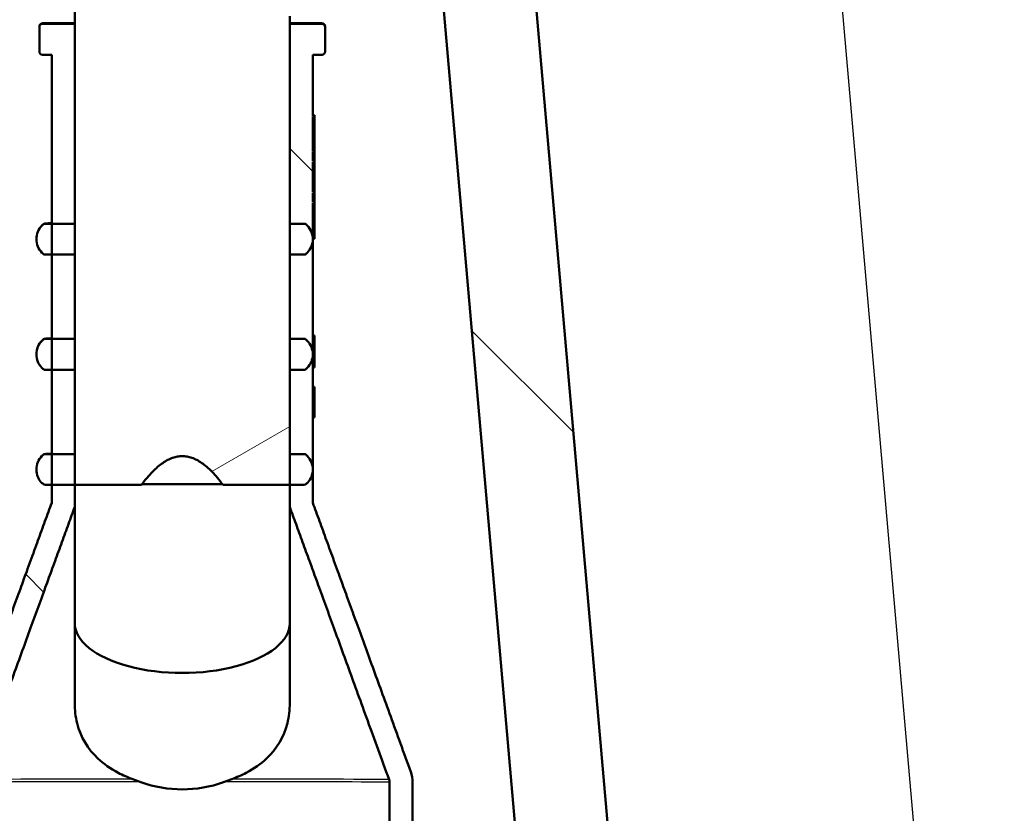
# Model space of a CAD drawing. Header units: millimetres. Extents: x 100 to 2000, y 93 to 2870.
# Tile 14 of 31: x 501 to 565, y 1594 to 1645. Entities that reach past the tile are written whole.
import ezdxf

# ---------------------------------------------------------------- set-up
doc = ezdxf.new("R2010")
doc.units = ezdxf.units.MM
doc.header["$LTSCALE"] = 10
for name, color, linetype, lineweight in [('Dimensions(ISO)', 7, 'Continuous', 25), ('Hatch', 7, 'Continuous', 9), ('Visible Edges(ISO)', 7, 'Continuous', 50), ('Visible Tangent Edges(ISO)', 7, 'Continuous', 25)]:
    doc.layers.add(name, color=color, linetype=linetype, lineweight=lineweight)
doc.styles.add('Text_3.5mm', font='arial.ttf', dxfattribs={"width": 0.9})
doc.dimstyles.new('KS-STANDARD', dxfattribs={"dimscale": 10, "dimtxt": 3.5, "dimasz": 2.5, "dimexe": 3.175, "dimexo": 0, "dimgap": 0.8, "dimtad": 1, "dimdec": 1, "dimrnd": 1e-08, "dimtxsty": 'Text_3.5mm', "dimcen": 0.09, "dimdle": 10, "dimclrd": 7, "dimclre": 7, "dimclrt": 7, "dimadec": 0, "dimazin": 2, "dimtfac": 0.714286, "dimtdec": 4, "dimtmove": 0, "dimatfit": 3, "dimfxl": 0, "dimtolj": 1, "dimlwd": 25, "dimlwe": 25, "dimarcsym": 0})
pattern_1 = [(135, (0, 0), (-22.45064, -22.45064), [])]

# ---------------------------------------------------------------- blocks, each defined once
blk = doc.blocks.new('*D11')
at = {"layer": 'Defpoints', "color": 0, "linetype": 'Continuous'}
for p in [(644.452, 2039.238), (398.052, 1746.956), (644.452, 1517.118)]:
    blk.add_point(p, dxfattribs=at)
at = {"layer": 'Dimensions(ISO)', "color": 7, "linetype": 'Continuous', "lineweight": 25}
for p, q in [((398.052, 1746.956), (398.052, 2070.988)), ((644.452, 1517.118), (644.452, 2070.988)), ((423.052, 2039.238), (619.452, 2039.238))]:
    blk.add_line(p, q, dxfattribs=at)
at = {"layer": 'Dimensions(ISO)', "color": 7, "linetype": 'Continuous'}
for points in [[(423.052, 2043.404), (423.052, 2035.071), (398.052, 2039.238)], [(619.452, 2043.404), (619.452, 2035.071), (644.452, 2039.238)]]:
    blk.add_solid(points, dxfattribs=at)
at = {"layer": 'Dimensions(ISO)', "color": 7, "linetype": 'Continuous', "lineweight": 25, "insert": (489.196, 2065.108), "char_height": 35, "attachment_point": 4, "style": 'Text_3.5mm'}
blk.add_mtext('\\A1;246', dxfattribs=at)

msp = doc.modelspace()

# ---------------------------------------------------------------- hatches: boundary and pattern name
at = {"layer": 'Hatch'}
h = msp.add_hatch(dxfattribs=at)
h.set_pattern_fill('ANSI31', color=256, scale=254, angle=90, style=0)
h.set_pattern_definition(pattern_1)
edge = h.paths.add_edge_path()
edge.add_line((520.639, 1690.458), (522.193, 1685.674))
edge.add_ellipse((427.088, 1654.772), major_axis=(30.902, -95.106), ratio=1, start_angle=86.44195, end_angle=90, ccw=False)
edge.add_ellipse((427.088, 1654.772), major_axis=(24.94, -96.84), ratio=1, start_angle=88.81974, end_angle=90, ccw=False)
edge.add_ellipse((427.088, 1654.772), major_axis=(22.94, -97.333), ratio=1, start_angle=88.78478, end_angle=90, ccw=False)
edge.add_line((524.886, 1675.643), (531.017, 1676.179))
edge.add_line((531.017, 1676.179), (531.6, 1676.23))
edge.add_line((531.6, 1676.23), (531.615, 1676.231))
edge.add_line((531.615, 1676.231), (528.172, 1715.587))
edge.add_ellipse((526.678, 1715.456), major_axis=(-0.131, 1.494), ratio=1, start_angle=270, end_angle=355)
edge.add_line((526.678, 1716.956), (511.552, 1716.956))
edge.add_line((511.552, 1716.956), (511.552, 1710.956))
edge.add_line((511.552, 1710.956), (517.052, 1710.956))
edge.add_ellipse((517.052, 1709.956), major_axis=(1, 0), ratio=1, start_angle=0, end_angle=90, ccw=False)
edge.add_line((518.052, 1709.956), (518.052, 1700.006))
edge.add_line((518.052, 1700.006), (520.342, 1691.462))
edge.add_ellipse((539.66, 1696.638), major_axis=(5.176, -19.319), ratio=1, start_angle=270, end_angle=273)
edge = h.paths.add_edge_path()
edge.add_line((584.452, 1501.264), (599.782, 1501.264))
edge.add_line((599.782, 1501.264), (599.646, 1503.206))
edge.add_ellipse((599.348, 1502.044), major_axis=(1.199, -0.042), ratio=1, start_angle=77.607, end_angle=90)
edge.add_line((599.39, 1503.243), (587.431, 1503.66))
edge.add_ellipse((587.435, 1503.76), major_axis=(-0.0999, 0.0035), ratio=1, start_angle=0, end_angle=90, ccw=False)
edge.add_line((587.335, 1503.764), (587.349, 1504.164))
edge.add_ellipse((587.449, 1504.16), major_axis=(0.0035, 0.0999), ratio=1, start_angle=2, end_angle=90, ccw=False)
edge.add_line((587.449, 1504.26), (599.572, 1504.26))
edge.add_line((599.572, 1504.26), (599.502, 1505.268))
edge.add_ellipse((598.504, 1505.198), major_axis=(-0.07, 0.998), ratio=1, start_angle=270, end_angle=341)
edge.add_line((598.763, 1506.164), (588.718, 1508.856))
edge.add_ellipse((588.977, 1509.821), major_axis=(-0.966, 0.259), ratio=1, start_angle=54.5, end_angle=90, ccw=False)
edge.add_line((588.205, 1509.185), (586.541, 1511.204))
edge.add_ellipse((587.312, 1511.84), major_axis=(-0.636, 0.772), ratio=1, start_angle=54.5, end_angle=90, ccw=False)
edge.add_line((586.315, 1511.77), (586.168, 1513.867))
edge.add_ellipse((582.677, 1513.623), major_axis=(-0.244, 3.491), ratio=1, start_angle=270, end_angle=353)
edge.add_line((582.86, 1517.118), (558.385, 1518.401))
edge.add_spline(control_points=[(558.385, 1518.401), (556.753, 1518.486), (555.146, 1518.838), (552.108, 1520.046), (550.698, 1520.894), (547.965, 1523.218), (546.739, 1524.762), (544.946, 1528.233), (544.398, 1530.127), (544.227, 1532.073)], knot_values=[-2.152597, -2.152597, -2.152597, -2.152597, -1.662265, -1.662265, -1.171933, -1.171933, -0.585967, -0.585967, 0, 0, 0, 0], degree=3, periodic=0)
edge.add_line((544.227, 1532.073), (533.707, 1652.323))
edge.add_line((533.707, 1652.323), (533.678, 1652.32))
edge.add_line((533.678, 1652.32), (529.011, 1651.912))
edge.add_line((529.011, 1651.912), (527.73, 1651.8))
edge.add_line((527.73, 1651.8), (538.59, 1527.666))
edge.add_spline(control_points=[(538.59, 1527.666), (538.78, 1525.495), (539.323, 1523.37), (541.075, 1519.378), (542.27, 1517.539), (545.494, 1514.005), (547.609, 1512.443), (552.317, 1510.216), (554.866, 1509.573), (557.467, 1509.436)], knot_values=[-2.870129, -2.870129, -2.870129, -2.870129, -2.216354, -2.216354, -1.562578, -1.562578, -0.781289, -0.781289, 0, 0, 0, 0], degree=3, periodic=0)
edge.add_line((557.467, 1509.436), (571.968, 1508.677))
edge.add_ellipse((571.445, 1498.69), major_axis=(9.986, -0.523), ratio=1, start_angle=37.86022, end_angle=90, ccw=False)
edge.add_ellipse((587.856, 1510.122), major_axis=(5.716, -8.205), ratio=1, start_angle=270, end_angle=302.29235)
edge.add_ellipse((584.452, 1500.764), major_axis=(0.143, 0.479), ratio=1, start_angle=16.55984, end_angle=90, ccw=False)
edge = h.paths.add_edge_path()
edge.add_ellipse((704.452, 1500.764), major_axis=(0.5, 0), ratio=1, start_angle=16.55984, end_angle=90)
edge.add_line((704.452, 1501.264), (689.123, 1501.264))
edge.add_line((689.123, 1501.264), (689.258, 1503.206))
edge.add_ellipse((689.557, 1502.044), major_axis=(1.162, 0.298), ratio=1, start_angle=77.607, end_angle=90, ccw=False)
edge.add_line((689.515, 1503.243), (701.473, 1503.66))
edge.add_ellipse((701.47, 1503.76), major_axis=(0.0035, -0.0999), ratio=1, start_angle=0, end_angle=90)
edge.add_line((701.57, 1503.764), (701.556, 1504.164))
edge.add_ellipse((701.456, 1504.16), major_axis=(0.1, 0), ratio=1, start_angle=2, end_angle=90)
edge.add_line((701.456, 1504.26), (689.332, 1504.26))
edge.add_line((689.332, 1504.26), (689.402, 1505.268))
edge.add_ellipse((690.4, 1505.198), major_axis=(-0.966, -0.259), ratio=1, start_angle=270, end_angle=341, ccw=False)
edge.add_line((690.141, 1506.164), (700.187, 1508.856))
edge.add_ellipse((699.928, 1509.821), major_axis=(-0.636, -0.772), ratio=1, start_angle=54.5, end_angle=90)
edge.add_line((700.7, 1509.185), (702.364, 1511.204))
edge.add_ellipse((701.592, 1511.84), major_axis=(-0.07, -0.998), ratio=1, start_angle=54.5, end_angle=90)
edge.add_line((702.59, 1511.77), (702.736, 1513.867))
edge.add_ellipse((706.228, 1513.623), major_axis=(-3.495, -0.183), ratio=1, start_angle=270, end_angle=353, ccw=False)
edge.add_line((706.045, 1517.118), (898.489, 1527.204))
edge.add_spline(control_points=[(898.489, 1527.204), (900.44, 1527.306), (902.352, 1527.788), (905.883, 1529.458), (907.469, 1530.63), (909.887, 1533.281), (910.784, 1534.66), (912.097, 1537.654), (912.505, 1539.248), (912.647, 1540.876)], knot_values=[-2.152597, -2.152597, -2.152597, -2.152597, -1.56663, -1.56663, -0.980664, -0.980664, -0.490332, -0.490332, 0, 0, 0, 0], degree=3, periodic=0)
edge.add_line((912.647, 1540.876), (927.932, 1715.587))
edge.add_ellipse((929.427, 1715.456), major_axis=(-1.5, 0), ratio=1, start_angle=270, end_angle=355, ccw=False)
edge.add_line((929.427, 1716.956), (944.552, 1716.956))
edge.add_line((944.552, 1716.956), (944.552, 1710.956))
edge.add_line((944.552, 1710.956), (939.052, 1710.956))
edge.add_ellipse((939.052, 1709.956), major_axis=(0, 1), ratio=1, start_angle=0, end_angle=90)
edge.add_line((938.052, 1709.956), (938.052, 1700.006))
edge.add_line((938.052, 1700.006), (935.763, 1691.462))
edge.add_ellipse((916.444, 1696.638), major_axis=(6.18, 19.021), ratio=1, start_angle=270, end_angle=273, ccw=False)
edge.add_line((935.466, 1690.458), (933.911, 1685.674))
edge.add_ellipse((1029.017, 1654.772), major_axis=(8.716, 99.619), ratio=1, start_angle=77, end_angle=90)
edge.add_line((929.397, 1663.488), (918.285, 1536.469))
edge.add_spline(control_points=[(918.285, 1536.469), (918.058, 1533.875), (917.326, 1531.349), (914.936, 1526.721), (913.301, 1524.663), (909.657, 1521.564), (907.777, 1520.433), (903.727, 1518.822), (901.584, 1518.353), (899.407, 1518.239)], knot_values=[-2.870129, -2.870129, -2.870129, -2.870129, -2.08884, -2.08884, -1.307551, -1.307551, -0.653776, -0.653776, 0, 0, 0, 0], degree=3, periodic=0)
edge.add_line((899.407, 1518.239), (716.936, 1508.677))
edge.add_ellipse((717.46, 1498.69), major_axis=(5.716, 8.205), ratio=1, start_angle=37.86022, end_angle=90)
edge.add_ellipse((701.049, 1510.122), major_axis=(9.215, 3.883), ratio=1, start_angle=270, end_angle=302.29235, ccw=False)
h = msp.add_hatch(dxfattribs=at)
h.set_pattern_fill('ANSI31', color=256, scale=254, angle=-15, style=0)
h.set_pattern_definition([(30, (0, 0), (-15.875, 27.4963), [])])
edge = h.paths.add_edge_path()
edge.add_line((522.693, 1675.968), (522.193, 1676.012))
edge.add_line((522.193, 1676.012), (522.193, 1677.712))
edge.add_line((522.193, 1677.712), (524.421, 1677.712))
edge.add_line((524.421, 1677.712), (525.193, 1677.712))
edge.add_line((525.193, 1677.712), (525.193, 1679.712))
edge.add_line((525.193, 1679.712), (523.928, 1679.712))
edge.add_line((523.928, 1679.712), (521.022, 1679.712))
edge.add_ellipse((521.022, 1677.712), major_axis=(0, 2), ratio=0.999996, start_angle=0, end_angle=45)
edge.add_line((519.608, 1679.126), (507.122, 1666.641))
edge.add_ellipse((514.193, 1659.57), major_axis=(0, 10), ratio=0.999996, start_angle=45, end_angle=90)
edge.add_line((504.193, 1659.57), (504.193, 1658.712))
edge.add_line((504.193, 1658.712), (504.393, 1658.712))
edge.add_line((504.393, 1658.712), (504.393, 1658.669))
edge.add_line((504.393, 1658.669), (504.193, 1658.669))
edge.add_line((504.193, 1658.669), (504.193, 1652.755))
edge.add_line((504.193, 1652.755), (504.393, 1652.755))
edge.add_line((504.393, 1652.755), (504.393, 1652.712))
edge.add_line((504.393, 1652.712), (504.193, 1652.712))
edge.add_line((504.193, 1652.712), (504.193, 1651.968))
edge.add_line((504.193, 1651.968), (504.393, 1651.968))
edge.add_line((504.393, 1651.968), (504.393, 1649.962))
edge.add_line((504.393, 1649.962), (504.193, 1649.962))
edge.add_line((504.193, 1649.962), (504.193, 1648.644))
edge.add_line((504.193, 1648.644), (504.393, 1648.644))
edge.add_line((504.393, 1648.644), (504.393, 1648.392))
edge.add_line((504.393, 1648.392), (504.193, 1648.392))
edge.add_line((504.193, 1648.392), (504.193, 1647.698))
edge.add_line((504.193, 1647.698), (504.393, 1647.698))
edge.add_line((504.393, 1647.698), (504.393, 1647.449))
edge.add_line((504.393, 1647.449), (504.193, 1647.449))
edge.add_line((504.193, 1647.449), (504.193, 1645.212))
edge.add_line((504.193, 1645.212), (504.193, 1632.212))
edge.add_line((504.193, 1632.212), (502.693, 1632.212))
edge.add_line((502.693, 1632.212), (502.194, 1632.212))
edge.add_spline(control_points=[(502.194, 1632.212), (502.145, 1632.175), (502.1, 1632.136), (501.995, 1632.031), (501.933, 1631.951), (501.88, 1631.866)], knot_values=[-0.109452, -0.109452, -0.109452, -0.109452, -0.092561, -0.092561, -0.065119, -0.065119, -0.065119, -0.065119], degree=3, periodic=0)
edge.add_spline(control_points=[(501.88, 1631.866), (501.844, 1631.808), (501.813, 1631.748), (501.73, 1631.548), (501.694, 1631.366), (501.694, 1631.212), (501.694, 1631.058), (501.73, 1630.876), (501.848, 1630.591), (501.951, 1630.437), (502.1, 1630.288), (502.145, 1630.248), (502.194, 1630.212)], knot_values=[-0.065119, -0.065119, -0.065119, -0.065119, -0.04628, -0.04628, 0, 0, 0, 0.04628, 0.04628, 0.09256, 0.09256, 0.109451, 0.109451, 0.109451, 0.109451], degree=3, periodic=0)
edge.add_line((502.194, 1630.212), (502.693, 1630.212))
edge.add_line((502.693, 1630.212), (504.193, 1630.212))
edge.add_line((504.193, 1630.212), (504.193, 1624.712))
edge.add_line((504.193, 1624.712), (502.693, 1624.712))
edge.add_line((502.693, 1624.712), (502.194, 1624.712))
edge.add_spline(control_points=[(502.194, 1624.712), (502.145, 1624.675), (502.1, 1624.635), (501.989, 1624.525), (501.921, 1624.435), (501.866, 1624.342)], knot_values=[-0.109452, -0.109452, -0.109452, -0.109452, -0.092561, -0.092561, -0.062532, -0.062532, -0.062532, -0.062532], degree=3, periodic=0)
edge.add_spline(control_points=[(501.866, 1624.342), (501.836, 1624.292), (501.81, 1624.24), (501.73, 1624.048), (501.694, 1623.866), (501.694, 1623.712), (501.694, 1623.558), (501.73, 1623.376), (501.848, 1623.091), (501.951, 1622.937), (502.1, 1622.788), (502.145, 1622.748), (502.194, 1622.712)], knot_values=[-0.062532, -0.062532, -0.062532, -0.062532, -0.04628, -0.04628, 0, 0, 0, 0.04628, 0.04628, 0.09256, 0.09256, 0.109451, 0.109451, 0.109451, 0.109451], degree=3, periodic=0)
edge.add_line((502.194, 1622.712), (502.693, 1622.712))
edge.add_line((502.693, 1622.712), (504.193, 1622.712))
edge.add_line((504.193, 1622.712), (504.193, 1617.212))
edge.add_line((504.193, 1617.212), (502.693, 1617.212))
edge.add_line((502.693, 1617.212), (502.194, 1617.212))
edge.add_spline(control_points=[(502.194, 1617.212), (502.145, 1617.175), (502.1, 1617.135), (501.983, 1617.019), (501.909, 1616.919), (501.851, 1616.817)], knot_values=[-0.109452, -0.109452, -0.109452, -0.109452, -0.092561, -0.092561, -0.059859, -0.059859, -0.059859, -0.059859], degree=3, periodic=0)
edge.add_spline(control_points=[(501.851, 1616.817), (501.827, 1616.775), (501.806, 1616.732), (501.73, 1616.548), (501.694, 1616.366), (501.694, 1616.212), (501.694, 1616.058), (501.73, 1615.876), (501.839, 1615.612), (501.92, 1615.481), (502.012, 1615.378)], knot_values=[-0.059859, -0.059859, -0.059859, -0.059859, -0.04628, -0.04628, 0, 0, 0, 0.04628, 0.04628, 0.085763, 0.085763, 0.085763, 0.085763], degree=3, periodic=0)
edge.add_spline(control_points=[(502.012, 1615.378), (502.018, 1615.371), (502.025, 1615.365), (502.075, 1615.315), (502.136, 1615.273), (502.25, 1615.226), (502.323, 1615.212), (502.385, 1615.212)], knot_values=[0.034305, 0.034305, 0.034305, 0.034305, 0.037024, 0.037024, 0.055536, 0.055536, 0.074048, 0.074048, 0.074048, 0.074048], degree=3, periodic=0)
edge.add_line((502.385, 1615.212), (502.693, 1615.212))
edge.add_line((502.693, 1615.212), (504.193, 1615.212))
edge.add_line((504.193, 1615.212), (508.537, 1615.212))
edge.add_spline(control_points=[(508.537, 1615.212), (511.193, 1618.765), (513.849, 1615.212)], knot_values=[0.000184, 0.000184, 0.000184, 0.65055, 0.65055, 0.65055], weights=[1.000066, 1.117302, 1.000066], degree=2, periodic=0)
edge.add_line((513.849, 1615.212), (518.193, 1615.212))
edge.add_line((518.193, 1615.212), (519.002, 1615.212))
edge.add_spline(control_points=[(519.002, 1615.212), (519.063, 1615.212), (519.136, 1615.226), (519.25, 1615.273), (519.312, 1615.315), (519.362, 1615.365), (519.368, 1615.371), (519.374, 1615.378)], knot_values=[0.222146, 0.222146, 0.222146, 0.222146, 0.240658, 0.240658, 0.25917, 0.25917, 0.261889, 0.261889, 0.261889, 0.261889], degree=3, periodic=0)
edge.add_spline(control_points=[(519.374, 1615.378), (519.466, 1615.481), (519.547, 1615.612), (519.657, 1615.876), (519.693, 1616.058), (519.693, 1616.212), (519.693, 1616.366), (519.657, 1616.548), (519.538, 1616.833), (519.436, 1616.987), (519.287, 1617.135), (519.241, 1617.175), (519.193, 1617.212)], knot_values=[-0.085763, -0.085763, -0.085763, -0.085763, -0.04628, -0.04628, 0, 0, 0, 0.04628, 0.04628, 0.092561, 0.092561, 0.109452, 0.109452, 0.109452, 0.109452], degree=3, periodic=0)
edge.add_line((519.193, 1617.212), (518.193, 1617.212))
edge.add_line((518.193, 1617.212), (518.193, 1622.712))
edge.add_line((518.193, 1622.712), (519.193, 1622.712))
edge.add_spline(control_points=[(519.193, 1622.712), (519.241, 1622.748), (519.287, 1622.788), (519.436, 1622.937), (519.538, 1623.091), (519.656, 1623.376), (519.693, 1623.558), (519.693, 1623.712), (519.693, 1623.866), (519.656, 1624.048), (519.538, 1624.333), (519.436, 1624.487), (519.287, 1624.635), (519.241, 1624.675), (519.193, 1624.712)], knot_values=[-0.109451, -0.109451, -0.109451, -0.109451, -0.09256, -0.09256, -0.04628, -0.04628, 0, 0, 0, 0.04628, 0.04628, 0.092561, 0.092561, 0.109452, 0.109452, 0.109452, 0.109452], degree=3, periodic=0)
edge.add_line((519.193, 1624.712), (518.193, 1624.712))
edge.add_line((518.193, 1624.712), (518.193, 1630.212))
edge.add_line((518.193, 1630.212), (519.193, 1630.212))
edge.add_spline(control_points=[(519.193, 1630.212), (519.241, 1630.248), (519.287, 1630.288), (519.435, 1630.437), (519.538, 1630.591), (519.656, 1630.876), (519.693, 1631.058), (519.693, 1631.212), (519.693, 1631.366), (519.656, 1631.548), (519.538, 1631.833), (519.435, 1631.987), (519.287, 1632.136), (519.241, 1632.175), (519.193, 1632.212)], knot_values=[-0.109451, -0.109451, -0.109451, -0.109451, -0.09256, -0.09256, -0.04628, -0.04628, 0, 0, 0, 0.04628, 0.04628, 0.092561, 0.092561, 0.109452, 0.109452, 0.109452, 0.109452], degree=3, periodic=0)
edge.add_line((519.193, 1632.212), (518.193, 1632.212))
edge.add_line((518.193, 1632.212), (518.193, 1645.212))
edge.add_line((518.193, 1645.212), (518.193, 1645.712))
edge.add_line((518.193, 1645.712), (525.193, 1645.712))
edge.add_line((525.193, 1645.712), (525.193, 1647.712))
edge.add_line((525.193, 1647.712), (522.193, 1647.712))
edge.add_line((522.193, 1647.712), (522.193, 1649.412))
edge.add_line((522.193, 1649.412), (522.693, 1649.456))
edge.add_line((522.693, 1649.456), (522.693, 1649.768))
edge.add_line((522.693, 1649.768), (522.193, 1649.812))
edge.add_line((522.193, 1649.812), (522.193, 1651.212))
edge.add_line((522.193, 1651.212), (520.029, 1651.212))
edge.add_line((520.029, 1651.212), (520.02, 1655.478))
edge.add_line((520.02, 1655.478), (520.093, 1655.478))
edge.add_spline(control_points=[(520.093, 1655.478), (520.155, 1655.478), (520.228, 1655.492), (520.342, 1655.54), (520.403, 1655.581), (520.49, 1655.668), (520.532, 1655.73), (520.579, 1655.844), (520.593, 1655.917), (520.593, 1655.979)], knot_values=[0, 0, 0, 0, 0.018497, 0.018497, 0.037017, 0.037017, 0.055567, 0.055567, 0.074144, 0.074144, 0.074144, 0.074144], degree=3, periodic=0)
edge.add_line((520.593, 1655.979), (520.593, 1658.742))
edge.add_line((520.593, 1658.742), (520.493, 1658.742))
edge.add_line((520.493, 1658.742), (520.493, 1659.741))
edge.add_line((520.493, 1659.741), (520.493, 1659.753))
edge.add_line((520.493, 1659.753), (519.505, 1659.753))
edge.add_line((519.505, 1659.753), (519.4, 1659.753))
edge.add_line((519.4, 1659.753), (513.493, 1659.753))
edge.add_line((513.493, 1659.753), (513.493, 1659.747))
edge.add_line((513.493, 1659.747), (506.195, 1659.747))
edge.add_ellipse((514.193, 1659.57), major_axis=(0, 8), ratio=0.999996, start_angle=45, end_angle=88.72746, ccw=False)
edge.add_line((508.537, 1665.227), (508.984, 1665.674))
edge.add_line((508.984, 1665.674), (513.493, 1665.674))
edge.add_line((513.493, 1665.674), (513.493, 1665.669))
edge.add_line((513.493, 1665.669), (520.364, 1665.669))
edge.add_line((520.364, 1665.669), (520.493, 1665.669))
edge.add_line((520.493, 1665.669), (520.493, 1665.68))
edge.add_line((520.493, 1665.68), (520.493, 1666.679))
edge.add_line((520.493, 1666.679), (520.593, 1666.679))
edge.add_line((520.593, 1666.679), (520.593, 1669.442))
edge.add_spline(control_points=[(520.593, 1669.442), (520.593, 1669.504), (520.579, 1669.577), (520.532, 1669.691), (520.49, 1669.753), (520.403, 1669.84), (520.342, 1669.882), (520.228, 1669.929), (520.155, 1669.943), (520.093, 1669.943)], knot_values=[-0.074144, -0.074144, -0.074144, -0.074144, -0.055567, -0.055567, -0.037017, -0.037017, -0.018497, -0.018497, 0, 0, 0, 0], degree=3, periodic=0)
edge.add_line((520.093, 1669.943), (519.984, 1669.943))
edge.add_line((519.984, 1669.943), (519.973, 1674.212))
edge.add_line((519.973, 1674.212), (522.193, 1674.212))
edge.add_line((522.193, 1674.212), (522.193, 1675.612))
edge.add_line((522.193, 1675.612), (522.693, 1675.656))
edge.add_line((522.693, 1675.656), (522.693, 1675.968))
h = msp.add_hatch(dxfattribs=at)
h.set_pattern_fill('ANSI31', color=256, scale=254, angle=90, style=0)
h.set_pattern_definition(pattern_1)
edge = h.paths.add_edge_path()
edge.add_ellipse((502.093, 1643.412), major_axis=(0, -0.2), ratio=0.999996, start_angle=270, end_angle=360)
edge.add_line((502.093, 1643.212), (502.693, 1643.212))
edge.add_line((502.693, 1643.212), (502.693, 1632.212))
edge.add_line((502.693, 1632.212), (502.693, 1630.212))
edge.add_line((502.693, 1630.212), (502.693, 1624.712))
edge.add_line((502.693, 1624.712), (502.693, 1622.712))
edge.add_line((502.693, 1622.712), (502.693, 1617.212))
edge.add_line((502.693, 1617.212), (502.693, 1615.212))
edge.add_line((502.693, 1615.212), (502.693, 1614.049))
edge.add_spline(control_points=[(502.693, 1614.049), (500.374, 1607.683), (496.317, 1596.543)], knot_values=[1.188728, 1.188728, 1.188728, 2.735211, 2.735211, 2.735211], weights=[1.061638, 1.070919, 1.000031], degree=2, periodic=0)
edge.add_spline(control_points=[(496.317, 1596.543), (496.24, 1596.33), (496.197, 1596.077), (496.197, 1595.859)], knot_values=[-0.065487, -0.065487, -0.065487, -0.065487, 0, 0, 0, 0], degree=3, periodic=0)
edge.add_line((496.197, 1595.859), (496.196, 1586.652))
edge.add_line((496.196, 1586.652), (496.196, 1584.277))
edge.add_line((496.196, 1584.277), (496.195, 1571.452))
edge.add_line((496.195, 1571.452), (496.195, 1569.077))
edge.add_line((496.195, 1569.077), (496.195, 1556.252))
edge.add_line((496.195, 1556.252), (496.195, 1553.877))
edge.add_line((496.195, 1553.877), (496.194, 1507.211))
edge.add_line((496.194, 1507.211), (496.694, 1505.211))
edge.add_line((496.694, 1505.211), (497.694, 1505.211))
edge.add_line((497.694, 1505.211), (497.697, 1595.859))
edge.add_spline(control_points=[(497.697, 1595.859), (497.697, 1595.914), (497.708, 1595.977), (497.727, 1596.03)], knot_values=[0, 0, 0, 0, 0.016372, 0.016372, 0.016372, 0.016372], degree=3, periodic=0)
edge.add_spline(control_points=[(497.727, 1596.03), (501.98, 1607.709), (504.193, 1613.78)], knot_values=[0.000317, 0.000317, 0.000317, 1.829615, 1.829615, 1.829615], weights=[1.000021, 1.060467, 1.012521], degree=2, periodic=0)
edge.add_line((504.193, 1613.78), (504.193, 1615.212))
edge.add_line((504.193, 1615.212), (504.193, 1617.212))
edge.add_line((504.193, 1617.212), (504.193, 1622.712))
edge.add_line((504.193, 1622.712), (504.193, 1624.712))
edge.add_line((504.193, 1624.712), (504.193, 1630.212))
edge.add_line((504.193, 1630.212), (504.193, 1632.212))
edge.add_line((504.193, 1632.212), (504.193, 1645.212))
edge.add_line((504.193, 1645.212), (502.093, 1645.212))
edge.add_ellipse((502.093, 1645.012), major_axis=(0, 0.2), ratio=0.999996, start_angle=0, end_angle=90)
edge.add_line((501.893, 1645.012), (501.893, 1643.412))
edge = h.paths.add_edge_path()
edge.add_ellipse((520.293, 1645.012), major_axis=(0, 0.2), ratio=0.999996, start_angle=270, end_angle=360)
edge.add_line((520.293, 1645.212), (518.193, 1645.212))
edge.add_line((518.193, 1645.212), (518.193, 1632.212))
edge.add_line((518.193, 1632.212), (518.193, 1630.212))
edge.add_line((518.193, 1630.212), (518.193, 1624.712))
edge.add_line((518.193, 1624.712), (518.193, 1622.712))
edge.add_line((518.193, 1622.712), (518.193, 1617.212))
edge.add_line((518.193, 1617.212), (518.193, 1615.212))
edge.add_line((518.193, 1615.212), (518.193, 1613.78))
edge.add_spline(control_points=[(518.193, 1613.78), (520.407, 1607.709), (524.659, 1596.03)], knot_values=[0.211285, 0.211285, 0.211285, 2.040583, 2.040583, 2.040583], weights=[1.012521, 1.060467, 1.000021], degree=2, periodic=0)
edge.add_spline(control_points=[(524.659, 1596.03), (524.679, 1595.977), (524.69, 1595.914), (524.69, 1595.859)], knot_values=[-0.016372, -0.016372, -0.016372, -0.016372, 0, 0, 0, 0], degree=3, periodic=0)
edge.add_line((524.69, 1595.859), (524.693, 1505.211))
edge.add_line((524.693, 1505.211), (525.693, 1505.211))
edge.add_line((525.693, 1505.211), (526.193, 1507.211))
edge.add_line((526.193, 1507.211), (526.192, 1553.877))
edge.add_line((526.192, 1553.877), (526.192, 1556.252))
edge.add_line((526.192, 1556.252), (526.191, 1569.077))
edge.add_line((526.191, 1569.077), (526.191, 1571.452))
edge.add_line((526.191, 1571.452), (526.191, 1584.277))
edge.add_line((526.191, 1584.277), (526.191, 1586.652))
edge.add_line((526.191, 1586.652), (526.19, 1595.859))
edge.add_spline(control_points=[(526.19, 1595.859), (526.19, 1596.077), (526.147, 1596.33), (526.069, 1596.543)], knot_values=[0, 0, 0, 0, 0.065487, 0.065487, 0.065487, 0.065487], degree=3, periodic=0)
edge.add_spline(control_points=[(526.069, 1596.543), (522.013, 1607.683), (519.693, 1614.049)], knot_values=[0.000334, 0.000334, 0.000334, 1.546817, 1.546817, 1.546817], weights=[1.000031, 1.070919, 1.061638], degree=2, periodic=0)
edge.add_line((519.693, 1614.049), (519.693, 1631.237))
edge.add_line((519.693, 1631.237), (519.793, 1631.237))
edge.add_line((519.793, 1631.237), (519.793, 1631.294))
edge.add_line((519.793, 1631.294), (519.693, 1631.294))
edge.add_line((519.693, 1631.294), (519.693, 1633.555))
edge.add_line((519.693, 1633.555), (519.793, 1633.555))
edge.add_line((519.793, 1633.555), (519.793, 1633.612))
edge.add_line((519.793, 1633.612), (519.693, 1633.612))
edge.add_line((519.693, 1633.612), (519.693, 1634.229))
edge.add_line((519.693, 1634.229), (519.793, 1634.229))
edge.add_line((519.793, 1634.229), (519.793, 1634.286))
edge.add_line((519.793, 1634.286), (519.693, 1634.286))
edge.add_line((519.693, 1634.286), (519.693, 1636.24))
edge.add_line((519.693, 1636.24), (519.793, 1636.24))
edge.add_line((519.793, 1636.24), (519.793, 1636.297))
edge.add_line((519.793, 1636.297), (519.693, 1636.297))
edge.add_line((519.693, 1636.297), (519.693, 1636.863))
edge.add_line((519.693, 1636.863), (519.793, 1636.863))
edge.add_line((519.793, 1636.863), (519.793, 1636.92))
edge.add_line((519.793, 1636.92), (519.693, 1636.92))
edge.add_line((519.693, 1636.92), (519.693, 1639.18))
edge.add_line((519.693, 1639.18), (519.793, 1639.18))
edge.add_line((519.793, 1639.18), (519.793, 1639.237))
edge.add_line((519.793, 1639.237), (519.693, 1639.237))
edge.add_line((519.693, 1639.237), (519.693, 1643.212))
edge.add_line((519.693, 1643.212), (520.293, 1643.212))
edge.add_ellipse((520.293, 1643.412), major_axis=(0, -0.2), ratio=0.999996, start_angle=0, end_angle=90)
edge.add_line((520.493, 1643.412), (520.493, 1645.012))

# ---------------------------------------------------------------- linework, layer by layer
at = {"layer": 'Visible Edges(ISO)'}
for p, q in [((527.73, 1651.8), (538.59, 1527.666)), ((544.227, 1532.073), (533.707, 1652.323)), ((504.193, 1647.449), (504.193, 1632.212)), ((518.193, 1632.212), (518.193, 1645.712)), ((501.893, 1645.053), (501.893, 1645.012)), ((501.893, 1645.012), (501.893, 1643.412)), ((504.193, 1645.212), (502.093, 1645.212)), ((504.193, 1613.78), (504.193, 1645.212)), ((520.293, 1645.212), (518.193, 1645.212)), ((518.193, 1645.212), (518.193, 1613.78)), ((520.493, 1645.012), (520.493, 1645.053)), ((520.493, 1643.412), (520.493, 1645.012)), ((502.093, 1643.212), (502.693, 1643.212)), ((502.693, 1643.212), (502.693, 1614.049)), ((519.693, 1639.237), (519.693, 1643.212)), ((519.693, 1643.212), (520.293, 1643.212)), ((519.693, 1639.269), (519.793, 1639.269)), ((519.793, 1639.237), (519.693, 1639.237)), ((519.693, 1636.92), (519.693, 1639.18)), ((519.693, 1639.18), (519.793, 1639.18)), ((519.793, 1639.237), (519.793, 1639.269)), ((519.793, 1639.18), (519.793, 1639.237)), ((519.793, 1639.18), (519.793, 1636.929)), ((519.693, 1636.929), (519.793, 1636.929)), ((519.693, 1636.925), (519.793, 1636.925)), ((519.693, 1636.923), (519.793, 1636.923)), ((519.793, 1636.92), (519.693, 1636.92)), ((519.693, 1636.297), (519.693, 1636.863)), ((519.693, 1636.863), (519.793, 1636.863)), ((519.793, 1636.925), (519.793, 1636.929)), ((519.793, 1636.923), (519.793, 1636.925)), ((519.793, 1636.92), (519.793, 1636.923)), ((519.793, 1636.863), (519.793, 1636.92)), ((519.793, 1636.863), (519.793, 1636.297)), ((519.793, 1636.297), (519.693, 1636.297)), ((519.693, 1636.297), (519.793, 1636.297)), ((519.693, 1634.286), (519.693, 1636.24)), ((519.693, 1636.24), (519.793, 1636.24)), ((519.793, 1636.24), (519.793, 1636.297)), ((519.793, 1636.297), (519.793, 1636.297)), ((519.793, 1634.286), (519.793, 1636.24)), ((519.793, 1634.286), (519.693, 1634.286)), ((519.693, 1634.286), (519.793, 1634.286)), ((519.693, 1633.612), (519.693, 1634.229)), ((519.693, 1634.229), (519.793, 1634.229)), ((519.793, 1634.229), (519.793, 1634.286)), ((519.793, 1634.286), (519.793, 1634.286)), ((519.793, 1634.229), (519.793, 1633.614)), ((519.693, 1633.614), (519.793, 1633.614)), ((519.793, 1633.612), (519.693, 1633.612)), ((519.693, 1631.294), (519.693, 1633.555)), ((519.693, 1633.555), (519.793, 1633.555)), ((519.793, 1633.614), (519.793, 1633.612)), ((519.793, 1633.555), (519.793, 1633.612)), ((519.793, 1633.555), (519.793, 1631.304)), ((504.193, 1632.212), (502.194, 1632.212)), ((519.193, 1632.212), (518.193, 1632.212)), ((519.693, 1631.304), (519.793, 1631.304)), ((519.793, 1631.294), (519.693, 1631.294)), ((519.793, 1631.304), (519.793, 1631.294)), ((519.793, 1631.237), (519.793, 1631.294)), ((519.693, 1614.049), (519.693, 1631.237)), ((519.693, 1631.237), (519.793, 1631.237)), ((502.194, 1630.212), (504.193, 1630.212)), ((504.193, 1630.212), (504.193, 1624.712)), ((518.193, 1624.712), (518.193, 1630.212)), ((518.193, 1630.212), (519.193, 1630.212)), ((519.693, 1624.944), (519.793, 1624.944)), ((519.693, 1624.939), (519.793, 1624.939)), ((519.693, 1624.935), (519.793, 1624.935)), ((519.693, 1624.924), (519.793, 1624.924)), ((519.793, 1624.939), (519.793, 1624.944)), ((519.793, 1624.935), (519.793, 1624.939)), ((519.793, 1624.924), (519.793, 1624.935)), ((519.793, 1624.599), (519.793, 1624.924)), ((504.193, 1624.712), (502.194, 1624.712)), ((519.193, 1624.712), (518.193, 1624.712)), ((519.793, 1623.763), (519.793, 1624.599)), ((519.793, 1623.024), (519.793, 1623.763)), ((519.793, 1622.844), (519.793, 1623.024)), ((502.194, 1622.712), (504.193, 1622.712)), ((504.193, 1622.712), (504.193, 1617.212)), ((518.193, 1617.212), (518.193, 1622.712)), ((518.193, 1622.712), (519.193, 1622.712)), ((519.693, 1622.844), (519.793, 1622.844)), ((519.693, 1621.607), (519.793, 1621.607)), ((519.693, 1621.605), (519.793, 1621.605)), ((519.693, 1621.602), (519.793, 1621.602)), ((519.693, 1621.601), (519.793, 1621.601)), ((519.693, 1621.239), (519.793, 1621.239)), ((519.693, 1621.001), (519.793, 1621.001)), ((519.793, 1621.605), (519.793, 1621.607)), ((519.793, 1621.602), (519.793, 1621.605)), ((519.793, 1621.601), (519.793, 1621.602)), ((519.793, 1621.239), (519.793, 1621.601)), ((519.793, 1621.001), (519.793, 1621.239)), ((519.793, 1620.474), (519.793, 1621.001)), ((519.693, 1620.474), (519.793, 1620.474)), ((519.793, 1619.94), (519.793, 1620.474)), ((519.693, 1619.94), (519.793, 1619.94)), ((519.793, 1619.701), (519.793, 1619.94)), ((519.693, 1619.701), (519.793, 1619.701)), ((519.693, 1619.601), (519.793, 1619.601)), ((519.793, 1619.601), (519.793, 1619.701)), ((504.193, 1617.212), (502.194, 1617.212)), ((519.193, 1617.212), (518.193, 1617.212)), ((502.385, 1615.212), (508.537, 1615.212)), ((513.849, 1615.212), (519.002, 1615.212))]:
    msp.add_line(p, q, dxfattribs=at)
for centre, start, end in [((502.093, 1645.012), 90, 180), ((520.293, 1645.012), 0, 90), ((502.093, 1643.412), 180, 270), ((520.293, 1643.412), 270, 0)]:
    msp.add_arc(centre, 0.2, start, end, dxfattribs=at)
for centre, major_axis, ratio, start_param, end_param in [((748.304, 1632.211), (-246.111, 0), 0.002741, 6.219431, 6.281493), ((748.304, 1624.711), (-246.111, 0), 0.002741, 6.219431, 6.281577), ((748.304, 1617.211), (-246.111, 0), 0.002741, 6.219431, 6.28166), ((510.693, 1615.253), (5.5, 0), 0.002741, 0.96863, 1.96536), ((511.193, 1606.217), (-7, 0), 0.463565, 0, 3.141593)]:
    msp.add_ellipse(centre, major_axis=major_axis, ratio=ratio, start_param=start_param, end_param=end_param, dxfattribs=at)
for points, knots in [([(501.893, 1645.053), (501.893, 1645.075), (501.897, 1645.097), (501.911, 1645.138), (501.921, 1645.157), (501.947, 1645.191), (501.962, 1645.205), (501.986, 1645.222), (501.993, 1645.227), (502.006, 1645.233), (502.012, 1645.236), (502.026, 1645.242), (502.033, 1645.244), (502.045, 1645.247), (502.05, 1645.248), (502.059, 1645.25), (502.063, 1645.251), (502.073, 1645.252), (502.077, 1645.253), (502.091, 1645.254), (502.097, 1645.254), (502.134, 1645.256), (502.175, 1645.257), (502.42, 1645.26), (502.779, 1645.263), (503.548, 1645.267), (503.853, 1645.268), (504.194, 1645.269)], [0, 0, 0, 0, 0.0065915, 0.0065915, 0.0130516, 0.0130516, 0.0194676, 0.0194676, 0.0223204, 0.0223204, 0.0245705, 0.0245705, 0.0282233, 0.0282233, 0.0316944, 0.0316944, 0.036949, 0.036949, 0.048182, 0.048182, 0.0818286, 0.0818286, 0.1828704, 0.1828704, 0.4899929, 0.4899929, 0.6487804, 0.6487804, 0.6487804, 0.6487804]), ([(518.193, 1645.269), (518.794, 1645.267), (519.287, 1645.265), (519.999, 1645.26), (520.209, 1645.258), (520.292, 1645.254), (520.298, 1645.254), (520.312, 1645.253), (520.316, 1645.253), (520.335, 1645.249), (520.342, 1645.247), (520.358, 1645.243), (520.364, 1645.241), (520.378, 1645.235), (520.387, 1645.23), (520.405, 1645.219), (520.415, 1645.213), (520.436, 1645.194), (520.448, 1645.181), (520.469, 1645.151), (520.478, 1645.133), (520.49, 1645.094), (520.493, 1645.073), (520.493, 1645.053)], [2.2392355, 2.2392355, 2.2392355, 2.2392355, 2.5210538, 2.5210538, 2.8112209, 2.8112209, 2.840269, 2.840269, 2.8550095, 2.8550095, 2.8606616, 2.8606616, 2.863254, 2.863254, 2.8666653, 2.8666653, 2.8704226, 2.8704226, 2.8755223, 2.8755223, 2.8816576, 2.8816576, 2.8878119, 2.8878119, 2.8878119, 2.8878119]), ([(502.194, 1632.212), (502.145, 1632.175), (502.1, 1632.136), (501.951, 1631.987), (501.848, 1631.833), (501.73, 1631.548), (501.694, 1631.366), (501.694, 1631.212), (501.694, 1631.058), (501.73, 1630.876), (501.848, 1630.591), (501.951, 1630.437), (502.1, 1630.288), (502.145, 1630.248), (502.194, 1630.212)], [-0.1094518, -0.1094518, -0.1094518, -0.1094518, -0.0925607, -0.0925607, -0.0462803, -0.0462803, 0, 0, 0, 0.0462803, 0.0462803, 0.0925604, 0.0925604, 0.1094514, 0.1094514, 0.1094514, 0.1094514]), ([(501.879, 1631.867), (501.902, 1631.904), (501.925, 1631.937), (501.971, 1631.998), (501.994, 1632.025), (502.038, 1632.074), (502.06, 1632.096), (502.101, 1632.136), (502.121, 1632.154), (502.159, 1632.186), (502.178, 1632.2), (502.195, 1632.213)], [4.714074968, 4.714074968, 4.714074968, 4.714074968, 4.714468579, 4.714468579, 4.71486219, 4.71486219, 4.715255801, 4.715255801, 4.715649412, 4.715649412, 4.716043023, 4.716043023, 4.716043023, 4.716043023]), ([(519.193, 1630.212), (519.241, 1630.248), (519.287, 1630.288), (519.435, 1630.437), (519.538, 1630.591), (519.656, 1630.876), (519.693, 1631.058), (519.693, 1631.212), (519.693, 1631.366), (519.656, 1631.548), (519.538, 1631.833), (519.435, 1631.987), (519.287, 1632.136), (519.241, 1632.175), (519.193, 1632.212)], [-0.1094514, -0.1094514, -0.1094514, -0.1094514, -0.0925602, -0.0925602, -0.0462802, -0.0462802, 0, 0, 0, 0.0462802, 0.0462802, 0.0925608, 0.0925608, 0.1094522, 0.1094522, 0.1094522, 0.1094522]), ([(502.194, 1624.712), (502.145, 1624.675), (502.1, 1624.635), (501.951, 1624.487), (501.848, 1624.333), (501.73, 1624.048), (501.694, 1623.866), (501.694, 1623.712), (501.694, 1623.558), (501.73, 1623.376), (501.848, 1623.091), (501.951, 1622.937), (502.1, 1622.788), (502.145, 1622.748), (502.194, 1622.712)], [-0.1094518, -0.1094518, -0.1094518, -0.1094518, -0.0925606, -0.0925606, -0.0462803, -0.0462803, 0, 0, 0, 0.0462803, 0.0462803, 0.0925604, 0.0925604, 0.1094514, 0.1094514, 0.1094514, 0.1094514]), ([(501.865, 1624.343), (501.888, 1624.383), (501.912, 1624.419), (501.96, 1624.485), (501.984, 1624.514), (502.031, 1624.567), (502.054, 1624.59), (502.097, 1624.632), (502.118, 1624.651), (502.158, 1624.685), (502.177, 1624.7), (502.195, 1624.713)], [4.713991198, 4.713991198, 4.713991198, 4.713991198, 4.714401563, 4.714401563, 4.714811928, 4.714811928, 4.715222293, 4.715222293, 4.715632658, 4.715632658, 4.716043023, 4.716043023, 4.716043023, 4.716043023]), ([(519.193, 1622.712), (519.241, 1622.748), (519.287, 1622.788), (519.436, 1622.937), (519.538, 1623.091), (519.656, 1623.376), (519.693, 1623.558), (519.693, 1623.712), (519.693, 1623.866), (519.656, 1624.048), (519.538, 1624.333), (519.436, 1624.487), (519.287, 1624.635), (519.241, 1624.675), (519.193, 1624.712)], [-0.1094514, -0.1094514, -0.1094514, -0.1094514, -0.0925602, -0.0925602, -0.0462802, -0.0462802, 0, 0, 0, 0.0462802, 0.0462802, 0.0925608, 0.0925608, 0.1094522, 0.1094522, 0.1094522, 0.1094522]), ([(502.194, 1617.212), (502.145, 1617.175), (502.1, 1617.135), (501.951, 1616.987), (501.848, 1616.833), (501.73, 1616.548), (501.694, 1616.366), (501.694, 1616.212), (501.694, 1616.058), (501.73, 1615.876), (501.839, 1615.612), (501.92, 1615.481), (502.012, 1615.378)], [-0.1094517, -0.1094517, -0.1094517, -0.1094517, -0.0925606, -0.0925606, -0.0462803, -0.0462803, 0, 0, 0, 0.0462803, 0.0462803, 0.0857631, 0.0857631, 0.0857631, 0.0857631]), ([(501.85, 1616.818), (501.874, 1616.861), (501.9, 1616.9), (501.95, 1616.971), (501.975, 1617.002), (502.023, 1617.059), (502.047, 1617.084), (502.093, 1617.128), (502.115, 1617.148), (502.156, 1617.183), (502.176, 1617.199), (502.195, 1617.213)], [4.713907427, 4.713907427, 4.713907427, 4.713907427, 4.714334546, 4.714334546, 4.714761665, 4.714761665, 4.715188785, 4.715188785, 4.715615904, 4.715615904, 4.716043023, 4.716043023, 4.716043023, 4.716043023]), ([(519.374, 1615.378), (519.466, 1615.481), (519.547, 1615.612), (519.657, 1615.876), (519.693, 1616.058), (519.693, 1616.212), (519.693, 1616.366), (519.657, 1616.548), (519.538, 1616.833), (519.436, 1616.987), (519.287, 1617.135), (519.241, 1617.175), (519.193, 1617.212)], [-0.085763, -0.085763, -0.085763, -0.085763, -0.0462802, -0.0462802, 0, 0, 0, 0.0462802, 0.0462802, 0.0925608, 0.0925608, 0.1094521, 0.1094521, 0.1094521, 0.1094521]), ([(502.012, 1615.378), (502.018, 1615.371), (502.025, 1615.365), (502.075, 1615.315), (502.136, 1615.273), (502.25, 1615.226), (502.323, 1615.212), (502.385, 1615.212)], [0.03430522, 0.03430522, 0.03430522, 0.03430522, 0.03702416, 0.03702416, 0.05553618, 0.05553618, 0.07404822, 0.07404822, 0.07404822, 0.07404822]), ([(519.002, 1615.212), (519.063, 1615.212), (519.136, 1615.226), (519.25, 1615.273), (519.312, 1615.315), (519.362, 1615.365), (519.368, 1615.371), (519.374, 1615.378)], [0.2221458, 0.2221458, 0.2221458, 0.2221458, 0.24065796, 0.24065796, 0.25917001, 0.25917001, 0.26188889, 0.26188889, 0.26188889, 0.26188889]), ([(507.974, 1596.065), (507.649, 1596.181), (507.328, 1596.319), (506.52, 1596.74), (506.067, 1597.061), (505.058, 1598.008), (504.572, 1598.798), (504.244, 1600.123), (504.193, 1600.567), (504.193, 1601.021)], [3.5374378, 3.5374378, 3.5374378, 3.5374378, 3.6418076, 3.6418076, 3.816626, 3.816626, 4.1299086, 4.1299086, 4.2747857, 4.2747857, 4.2747857, 4.2747857]), ([(514.413, 1596.065), (514.738, 1596.181), (515.058, 1596.319), (515.867, 1596.74), (516.319, 1597.061), (517.329, 1598.008), (517.815, 1598.798), (518.143, 1600.123), (518.193, 1600.567), (518.193, 1601.021)], [1.5408005, 1.5408005, 1.5408005, 1.5408005, 1.6451703, 1.6451703, 1.8199886, 1.8199886, 2.1332713, 2.1332713, 2.2781483, 2.2781483, 2.2781483, 2.2781483]), ([(511.193, 1595.395), (510.307, 1595.395), (509.363, 1595.549), (508.479, 1595.878), (508.458, 1595.886), (508.437, 1595.894)], [3.8673554, 3.8673554, 3.8673554, 3.8673554, 4.1331904, 4.1331904, 4.1397307, 4.1397307, 4.1397307, 4.1397307]), ([(513.95, 1595.894), (513.929, 1595.886), (513.908, 1595.878), (513.023, 1595.549), (512.079, 1595.395), (511.193, 1595.395)], [3.5949801, 3.5949801, 3.5949801, 3.5949801, 3.6015204, 3.6015204, 3.8673554, 3.8673554, 3.8673554, 3.8673554])]:
    msp.add_open_spline(points, degree=3, knots=knots, dxfattribs=at)
for points, weights in [([(508.537, 1615.212), (511.193, 1618.765), (513.849, 1615.212)], [1.00006640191, 1.11730194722, 1.00006640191]), ([(502.693, 1614.049), (500.374, 1607.683), (496.317, 1596.543)], [1.06163761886, 1.07091936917, 1.00003059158]), ([(526.069, 1596.543), (522.013, 1607.683), (519.693, 1614.049)], [1.00003059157, 1.07091936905, 1.06163761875]), ([(497.727, 1596.03), (501.98, 1607.709), (504.193, 1613.78)], [1.00002092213, 1.06046707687, 1.01252148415]), ([(504.193, 1613.78), (504.193, 1613.306), (504.193, 1601.021)], [7.57473817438, 7.48095749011, 5.68626484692]), ([(518.193, 1613.78), (520.407, 1607.709), (524.659, 1596.03)], [1.01252148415, 1.06046707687, 1.00002092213]), ([(524.69, 1595.859), (524.693, 1550.541), (524.693, 1505.211)], [0.999999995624, 0.999957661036, 1]), ([(526.193, 1507.211), (526.193, 1551.54), (526.19, 1595.859)], [1, 0.999967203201, 0.999999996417])]:
    msp.add_rational_spline(points, weights, degree=2, dxfattribs=at)
msp.add_rational_spline([(518.193, 1601.021), (518.193, 1602.738), (518.193, 1612.472), (518.193, 1613.731), (518.193, 1613.78)], [5.68626484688, 5.8835453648, 7.32421053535, 7.5649935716, 7.57473817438], degree=2, knots=[12.595279, 12.595279, 12.595279, 14.113895, 24.974866, 26.41037, 26.41037, 26.41037], dxfattribs=at)
for points in [[(508.437, 1595.894), (508.29, 1595.951), (508.133, 1596.008), (507.974, 1596.065)], [(514.413, 1596.065), (514.254, 1596.008), (514.097, 1595.951), (513.95, 1595.894)], [(524.659, 1596.03), (524.679, 1595.977), (524.69, 1595.914), (524.69, 1595.859)], [(526.19, 1595.859), (526.19, 1596.077), (526.147, 1596.33), (526.069, 1596.543)]]:
    msp.add_open_spline(points, degree=3, dxfattribs=at)
at = {"layer": 'Visible Tangent Edges(ISO)'}
for p, q in [((563.426, 1540.364), (548.096, 1715.587)), ((502.093, 1645.212), (502.093, 1645.253)), ((520.293, 1645.253), (520.293, 1645.212)), ((519.693, 1624.944), (519.793, 1624.944)), ((519.693, 1624.939), (519.793, 1624.939)), ((519.693, 1624.935), (519.793, 1624.935)), ((519.693, 1624.924), (519.793, 1624.924)), ((519.693, 1624.599), (519.793, 1624.599)), ((519.693, 1623.763), (519.793, 1623.763)), ((519.693, 1623.024), (519.793, 1623.024)), ((519.693, 1621.607), (519.793, 1621.607)), ((519.693, 1621.602), (519.793, 1621.602))]:
    msp.add_line(p, q, dxfattribs=at)
for centre, start, end in [((502.093, 1645.053), 90, 180), ((520.293, 1645.053), 0, 90)]:
    msp.add_arc(centre, 0.2, start, end, dxfattribs=at)
for centre, major_axis, start_param, end_param in [((511.193, 1645.253), (-9.1, 0), 5.590025, 6.283185), ((511.193, 1645.253), (9.1, 0), 0, 0.69316), ((511.193, 1596.029), (-13.47, 0), 4.953716, 6.25963), ((511.193, 1596.029), (13.47, 0), 0.023555, 1.32947), ((511.193, 1595.858), (-13.5, 0), 4.918043, 6.259717), ((511.193, 1595.858), (13.5, 0), 0.023468, 1.365142)]:
    msp.add_ellipse(centre, major_axis=major_axis, ratio=0.002741, start_param=start_param, end_param=end_param, dxfattribs=at)

# ---------------------------------------------------------------- dimensions: what is measured, and where the dimension line sits
at = {"layer": 'Dimensions(ISO)', "color": 7, "linetype": 'Continuous', "lineweight": 25}
dim = msp.add_linear_dim(base=(644.452, 2039.238), p1=(398.052, 1746.956), p2=(644.452, 1517.118), angle=180, dimstyle='KS-STANDARD', override={"dimgap": 0.8, "dimdec": 0, "dimtol": 0, "dimlim": 0, "dimtp": 0, "dimtm": 0, "dimtdec": 4, "dimtofl": 0, "dimatfit": 1}, dxfattribs=at)
dim.commit()
dim.dimension.update_dxf_attribs({"geometry": '*D11', "text_midpoint": (524.252, 2039.238), "dimtype": 160})

doc.saveas('drawing.dxf')
